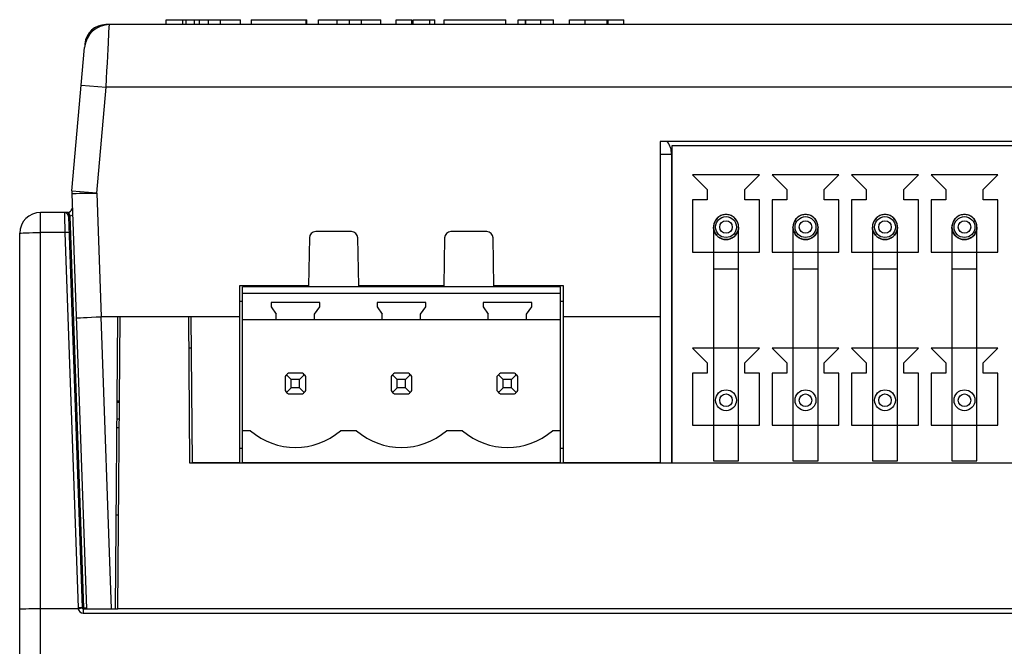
# Model space of a CAD drawing. Extents: x -840 to -217, y -121 to 557.
# Tile 50 of 145: x -632 to -584, y 521 to 551. Entities that reach past the tile are written whole.
import ezdxf

# ---------------------------------------------------------------- set-up
doc = ezdxf.new("R2010")
doc.units = 0
doc.header["$LTSCALE"] = 23.1
doc.layers.add('R912005577_AM_0', color=7, linetype='CONTINUOUS')

msp = doc.modelspace()

# ---------------------------------------------------------------- linework, layer by layer
at = {"layer": 'R912005577_AM_0', "color": 7}
for p, q in [((-627.336, 550.864), (-627.515, 550.864)), ((-627.514, 550.848), (-627.514, 550.864)), ((-540.939, 550.864), (-627.336, 550.864)), ((-624.613, 550.864), (-624.613, 551.102)), ((-624.613, 551.102), (-621.058, 551.102)), ((-623.814, 550.864), (-623.814, 551.102)), ((-623.653, 550.864), (-623.653, 551.102)), ((-623.251, 550.864), (-623.251, 551.102)), ((-623.01, 550.864), (-623.01, 551.102)), ((-622.59, 550.864), (-622.59, 551.102)), ((-622.012, 550.864), (-622.012, 551.102)), ((-621.058, 550.864), (-621.058, 551.102)), ((-620.546, 551.102), (-620.546, 550.864)), ((-620.546, 551.102), (-617.87, 551.102)), ((-617.91, 550.864), (-617.91, 551.102)), ((-617.87, 550.864), (-617.87, 551.102)), ((-617.31, 550.864), (-617.31, 551.102)), ((-617.31, 551.102), (-614.321, 551.102)), ((-616.422, 550.864), (-616.422, 551.102)), ((-615.834, 550.864), (-615.834, 551.102)), ((-615.251, 550.864), (-615.251, 551.102)), ((-614.321, 550.864), (-614.321, 551.102)), ((-613.598, 550.864), (-613.598, 551.102)), ((-613.598, 551.102), (-612.84, 551.102)), ((-612.84, 550.864), (-612.84, 551.102)), ((-612.776, 550.864), (-612.776, 551.102)), ((-612.776, 551.102), (-611.742, 551.102)), ((-611.977, 550.864), (-611.977, 551.102)), ((-611.742, 550.864), (-611.742, 551.102)), ((-611.284, 550.864), (-611.284, 551.102)), ((-611.284, 551.102), (-608.328, 551.102)), ((-608.328, 550.864), (-608.328, 551.102)), ((-607.74, 550.864), (-607.74, 551.102)), ((-607.74, 551.102), (-606.052, 551.102)), ((-607.392, 550.864), (-607.392, 551.102)), ((-607.368, 550.864), (-607.368, 551.102)), ((-606.651, 550.864), (-606.651, 551.102)), ((-606.052, 550.864), (-606.052, 551.102)), ((-605.283, 550.864), (-605.283, 551.102)), ((-605.283, 551.102), (-602.675, 551.102)), ((-604.526, 550.864), (-604.526, 551.102)), ((-603.476, 550.864), (-603.476, 551.102)), ((-603.433, 550.864), (-603.433, 551.102)), ((-602.675, 550.864), (-602.675, 551.102)), ((-627.382, 549.989), (-627.357, 550.464)), ((-628.511, 549.951), (-628.522, 549.819)), ((-629.132, 542.908), (-628.531, 549.769)), ((-628.689, 547.969), (-627.493, 547.864)), ((-627.937, 542.792), (-627.493, 547.864)), ((-540.781, 547.864), (-627.493, 547.864)), ((-600.927, 545.264), (-600.927, 529.864)), ((-560.337, 545.264), (-600.927, 545.264)), ((-600.377, 545.064), (-600.377, 529.864)), ((-560.887, 545.064), (-600.377, 545.064)), ((-600.927, 544.664), (-600.387, 544.664)), ((-600.387, 544.664), (-600.387, 529.864)), ((-599.377, 543.664), (-598.677, 542.964)), ((-596.177, 543.664), (-599.377, 543.664)), ((-596.877, 542.964), (-596.177, 543.664)), ((-595.567, 543.664), (-594.867, 542.964)), ((-592.367, 543.664), (-595.567, 543.664)), ((-593.067, 542.964), (-592.367, 543.664)), ((-591.757, 543.664), (-591.057, 542.964)), ((-588.557, 543.664), (-591.757, 543.664)), ((-589.257, 542.964), (-588.557, 543.664)), ((-587.947, 543.664), (-587.247, 542.964)), ((-584.747, 543.664), (-587.947, 543.664)), ((-585.447, 542.964), (-584.747, 543.664)), ((-629.132, 542.908), (-627.936, 542.803)), ((-598.677, 542.964), (-598.677, 542.464)), ((-596.877, 542.464), (-596.877, 542.964)), ((-594.867, 542.964), (-594.867, 542.464)), ((-593.067, 542.464), (-593.067, 542.964)), ((-591.057, 542.964), (-591.057, 542.464)), ((-589.257, 542.464), (-589.257, 542.964)), ((-587.247, 542.964), (-587.247, 542.464)), ((-585.447, 542.464), (-585.447, 542.964)), ((-629.137, 542.777), (-628.442, 522.864)), ((-628.786, 542.783), (-628.604, 542.785)), ((-627.937, 542.792), (-627.73, 536.864)), ((-599.377, 542.464), (-599.377, 539.964)), ((-598.677, 542.464), (-599.377, 542.464)), ((-596.177, 542.464), (-596.877, 542.464)), ((-596.177, 539.964), (-596.177, 542.464)), ((-595.567, 542.464), (-595.567, 539.964)), ((-594.867, 542.464), (-595.567, 542.464)), ((-592.367, 542.464), (-593.067, 542.464)), ((-592.367, 539.964), (-592.367, 542.464)), ((-591.757, 542.464), (-591.757, 539.964)), ((-591.057, 542.464), (-591.757, 542.464)), ((-588.557, 542.464), (-589.257, 542.464)), ((-588.557, 539.964), (-588.557, 542.464)), ((-587.947, 542.464), (-587.947, 539.964)), ((-587.247, 542.464), (-587.947, 542.464)), ((-584.747, 542.464), (-585.447, 542.464)), ((-584.747, 539.964), (-584.747, 542.464)), ((-630.637, 444.864), (-630.637, 541.864)), ((-629.338, 541.864), (-630.637, 541.864)), ((-629.494, 541.864), (-629.482, 541.446)), ((-629.316, 541.858), (-629.339, 541.864)), ((-629.274, 541.868), (-629.277, 541.874)), ((-629.482, 541.446), (-629.475, 541.172)), ((-629.294, 541.671), (-628.639, 522.913)), ((-629.159, 541.714), (-629.215, 541.691)), ((-628.559, 522.913), (-629.215, 541.691)), ((-615.727, 540.944), (-617.447, 540.944)), ((-609.247, 540.944), (-610.967, 540.944)), ((-598.377, 541.164), (-598.377, 529.964)), ((-597.177, 529.964), (-597.177, 541.164)), ((-594.567, 541.164), (-594.567, 529.964)), ((-593.367, 529.964), (-593.367, 541.164)), ((-590.757, 541.164), (-590.757, 529.964)), ((-589.557, 529.964), (-589.557, 541.164)), ((-586.947, 541.164), (-586.947, 529.964)), ((-585.747, 529.964), (-585.747, 541.164)), ((-631.637, 444.864), (-631.637, 540.864)), ((-629.467, 540.899), (-630.637, 540.899)), ((-629.467, 540.899), (-628.839, 522.913)), ((-617.747, 540.65), (-617.787, 538.344)), ((-615.387, 538.344), (-615.428, 540.65)), ((-611.267, 540.65), (-611.307, 538.344)), ((-608.907, 538.344), (-608.948, 540.65)), ((-599.377, 539.964), (-596.177, 539.964)), ((-595.567, 539.964), (-592.367, 539.964)), ((-591.757, 539.964), (-588.557, 539.964)), ((-587.947, 539.964), (-584.747, 539.964)), ((-598.377, 539.164), (-597.178, 539.164)), ((-594.567, 539.164), (-593.368, 539.164)), ((-590.757, 539.164), (-589.558, 539.164)), ((-586.947, 539.164), (-585.748, 539.164)), ((-621.107, 538.344), (-621.107, 529.864)), ((-617.787, 538.344), (-621.107, 538.344)), ((-620.957, 529.864), (-620.957, 538.294)), ((-605.717, 538.294), (-620.957, 538.294)), ((-620.887, 538.344), (-620.887, 538.294)), ((-619.887, 538.344), (-619.887, 538.294)), ((-611.307, 538.344), (-615.387, 538.344)), ((-605.567, 538.344), (-608.907, 538.344)), ((-605.717, 529.864), (-605.717, 538.294)), ((-605.567, 529.864), (-605.567, 538.344)), ((-621.107, 537.614), (-620.957, 537.614)), ((-605.717, 537.984), (-620.957, 537.984)), ((-605.717, 537.614), (-605.567, 537.614)), ((-619.587, 537.544), (-619.587, 537.344)), ((-617.247, 537.544), (-619.587, 537.544)), ((-619.587, 537.344), (-619.337, 536.987)), ((-617.497, 536.987), (-617.247, 537.344)), ((-617.247, 537.344), (-617.247, 537.544)), ((-614.507, 537.544), (-614.507, 537.344)), ((-612.167, 537.544), (-614.507, 537.544)), ((-614.507, 537.344), (-614.257, 536.987)), ((-612.417, 536.987), (-612.167, 537.344)), ((-612.167, 537.344), (-612.167, 537.544)), ((-609.427, 537.544), (-609.427, 537.344)), ((-607.087, 537.544), (-609.427, 537.544)), ((-609.427, 537.344), (-609.177, 536.987)), ((-607.337, 536.987), (-607.087, 537.344)), ((-607.087, 537.344), (-607.087, 537.544)), ((-621.107, 536.864), (-627.73, 536.864)), ((-627.24, 522.864), (-627.729, 536.864)), ((-627.048, 522.864), (-626.926, 536.864)), ((-626.937, 522.864), (-626.815, 536.864)), ((-623.537, 536.864), (-626.815, 536.864)), ((-623.476, 529.849), (-623.537, 536.864)), ((-623.437, 536.864), (-623.376, 529.864)), ((-605.717, 536.724), (-620.957, 536.724)), ((-619.337, 536.724), (-619.337, 536.987)), ((-617.497, 536.724), (-617.497, 536.987)), ((-614.257, 536.724), (-614.257, 536.987)), ((-612.417, 536.724), (-612.417, 536.987)), ((-609.177, 536.724), (-609.177, 536.987)), ((-607.337, 536.724), (-607.337, 536.987)), ((-600.927, 536.864), (-605.567, 536.864)), ((-623.424, 535.364), (-623.524, 535.364)), ((-599.377, 535.364), (-598.677, 534.664)), ((-596.177, 535.364), (-599.377, 535.364)), ((-596.877, 534.664), (-596.177, 535.364)), ((-595.567, 535.364), (-594.867, 534.664)), ((-592.367, 535.364), (-595.567, 535.364)), ((-593.067, 534.664), (-592.367, 535.364)), ((-591.757, 535.364), (-591.057, 534.664)), ((-588.557, 535.364), (-591.757, 535.364)), ((-589.257, 534.664), (-588.557, 535.364)), ((-587.947, 535.364), (-587.247, 534.664)), ((-584.747, 535.364), (-587.947, 535.364)), ((-585.447, 534.664), (-584.747, 535.364)), ((-598.677, 534.664), (-598.677, 534.164)), ((-596.877, 534.164), (-596.877, 534.664)), ((-594.867, 534.664), (-594.867, 534.164)), ((-593.067, 534.164), (-593.067, 534.664)), ((-591.057, 534.664), (-591.057, 534.164)), ((-589.257, 534.164), (-589.257, 534.664)), ((-587.247, 534.664), (-587.247, 534.164)), ((-585.447, 534.164), (-585.447, 534.664)), ((-618.917, 533.996), (-618.917, 533.333)), ((-618.617, 533.864), (-618.842, 534.089)), ((-618.086, 534.164), (-618.749, 534.164)), ((-618.617, 533.464), (-618.617, 533.864)), ((-618.217, 533.864), (-618.617, 533.864)), ((-617.993, 534.089), (-618.217, 533.864)), ((-618.217, 533.464), (-618.217, 533.864)), ((-617.917, 533.333), (-617.917, 533.996)), ((-613.837, 533.996), (-613.837, 533.333)), ((-613.537, 533.864), (-613.762, 534.089)), ((-613.006, 534.164), (-613.669, 534.164)), ((-613.537, 533.464), (-613.537, 533.864)), ((-613.137, 533.864), (-613.537, 533.864)), ((-613.137, 533.864), (-612.913, 534.089)), ((-613.137, 533.464), (-613.137, 533.864)), ((-612.837, 533.333), (-612.837, 533.996)), ((-608.757, 533.996), (-608.757, 533.333)), ((-608.457, 533.864), (-608.682, 534.089)), ((-607.926, 534.164), (-608.589, 534.164)), ((-608.457, 533.464), (-608.457, 533.864)), ((-608.057, 533.864), (-608.457, 533.864)), ((-607.833, 534.089), (-608.057, 533.864)), ((-608.057, 533.464), (-608.057, 533.864)), ((-607.757, 533.333), (-607.757, 533.996)), ((-599.377, 534.164), (-599.377, 531.664)), ((-598.677, 534.164), (-599.377, 534.164)), ((-596.177, 534.164), (-596.877, 534.164)), ((-596.177, 531.664), (-596.177, 534.164)), ((-595.567, 534.164), (-595.567, 531.664)), ((-594.867, 534.164), (-595.567, 534.164)), ((-592.367, 534.164), (-593.067, 534.164)), ((-592.367, 531.664), (-592.367, 534.164)), ((-591.757, 534.164), (-591.757, 531.664)), ((-591.057, 534.164), (-591.757, 534.164)), ((-588.557, 534.164), (-589.257, 534.164)), ((-588.557, 531.664), (-588.557, 534.164)), ((-587.947, 534.164), (-587.947, 531.664)), ((-587.247, 534.164), (-587.947, 534.164)), ((-584.747, 534.164), (-585.447, 534.164)), ((-584.747, 531.664), (-584.747, 534.164)), ((-618.617, 533.464), (-618.842, 533.24)), ((-618.217, 533.464), (-618.617, 533.464)), ((-617.993, 533.24), (-618.217, 533.464)), ((-613.762, 533.24), (-613.537, 533.464)), ((-613.137, 533.464), (-613.537, 533.464)), ((-612.913, 533.24), (-613.137, 533.464)), ((-608.457, 533.464), (-608.682, 533.24)), ((-608.057, 533.464), (-608.457, 533.464)), ((-607.833, 533.24), (-608.057, 533.464)), ((-618.749, 533.164), (-618.086, 533.164)), ((-613.669, 533.164), (-613.006, 533.164)), ((-608.589, 533.164), (-607.926, 533.164)), ((-626.962, 532.767), (-626.851, 532.767)), ((-626.85, 532.813), (-626.961, 532.813)), ((-626.969, 531.967), (-626.858, 531.967)), ((-626.972, 531.552), (-626.861, 531.552)), ((-599.377, 531.664), (-596.177, 531.664)), ((-595.567, 531.664), (-592.367, 531.664)), ((-591.757, 531.664), (-588.557, 531.664)), ((-587.947, 531.664), (-584.747, 531.664)), ((-620.571, 531.404), (-620.957, 531.404)), ((-615.491, 531.404), (-616.263, 531.404)), ((-610.411, 531.404), (-611.183, 531.404)), ((-605.717, 531.404), (-606.103, 531.404)), ((-621.107, 530.564), (-620.957, 530.564)), ((-605.717, 530.564), (-605.567, 530.564)), ((-623.476, 529.864), (-623.376, 529.864)), ((-544.798, 529.849), (-623.476, 529.849)), ((-621.107, 529.864), (-623.376, 529.864)), ((-621.107, 529.864), (-620.957, 529.864)), ((-605.717, 529.864), (-620.957, 529.864)), ((-605.717, 529.864), (-605.567, 529.864)), ((-600.927, 529.864), (-605.567, 529.864)), ((-600.927, 529.864), (-600.377, 529.864)), ((-600.377, 529.864), (-560.887, 529.864)), ((-598.377, 529.964), (-597.177, 529.964)), ((-594.567, 529.964), (-593.367, 529.964)), ((-590.757, 529.964), (-589.557, 529.964)), ((-586.947, 529.964), (-585.747, 529.964)), ((-626.898, 527.364), (-627.007, 527.364)), ((-628.832, 522.864), (-630.637, 522.864)), ((-628.787, 522.914), (-628.839, 522.913)), ((-628.783, 522.875), (-628.834, 522.864)), ((-628.59, 522.912), (-628.559, 522.913)), ((-628.589, 522.864), (-628.589, 522.664)), ((-628.589, 522.864), (-627.914, 522.864)), ((-628.589, 522.664), (-539.686, 522.664)), ((-628.559, 522.913), (-628.442, 522.913)), ((-628.09, 522.864), (-627.048, 522.864)), ((-627.048, 522.864), (-626.937, 522.864)), ((-541.337, 522.864), (-626.937, 522.864))]:
    msp.add_line(p, q, dxfattribs=at)
for points in [[(-627.357, 550.464), (-627.341, 550.762), (-627.337, 550.839), (-627.336, 550.864)], [(-628.498, 549.953), (-628.504, 549.953), (-628.511, 549.951)], [(-627.493, 547.864), (-627.472, 548.262), (-627.452, 548.65), (-627.433, 549.02), (-627.414, 549.37), (-627.397, 549.695), (-627.382, 549.989)], [(-629.137, 542.777), (-629.046, 542.779), (-628.935, 542.78), (-628.786, 542.783)], [(-628.604, 542.785), (-628.396, 542.788), (-628.171, 542.789), (-627.937, 542.79)], [(-629.25, 541.674), (-629.254, 541.724), (-629.263, 541.77), (-629.277, 541.809), (-629.295, 541.839), (-629.316, 541.858)], [(-629.215, 541.691), (-629.23, 541.739), (-629.245, 541.783), (-629.258, 541.821), (-629.268, 541.85), (-629.274, 541.868)], [(-629.25, 541.674), (-629.261, 541.674), (-629.271, 541.674), (-629.28, 541.674), (-629.288, 541.673), (-629.292, 541.673), (-629.294, 541.671)], [(-629.215, 541.691), (-629.223, 541.683), (-629.232, 541.677), (-629.241, 541.674), (-629.25, 541.674)], [(-597.777, 541.764), (-597.881, 541.755), (-597.982, 541.728), (-598.077, 541.683), (-598.163, 541.624), (-598.237, 541.55), (-598.296, 541.464), (-598.34, 541.369), (-598.368, 541.268), (-598.377, 541.164), (-598.368, 541.06), (-598.34, 540.959), (-598.296, 540.865), (-598.237, 540.779), (-598.163, 540.705), (-598.077, 540.645), (-597.982, 540.601), (-597.881, 540.574), (-597.777, 540.564)], [(-597.777, 541.764), (-597.827, 541.762), (-597.878, 541.756), (-597.928, 541.745), (-597.977, 541.729), (-598.026, 541.71), (-598.073, 541.686), (-598.117, 541.658), (-598.16, 541.626), (-598.199, 541.591), (-598.235, 541.552), (-598.268, 541.509), (-598.296, 541.464), (-598.321, 541.417), (-598.341, 541.368), (-598.357, 541.318), (-598.368, 541.267), (-598.375, 541.216), (-598.377, 541.164)], [(-597.177, 541.164), (-597.18, 541.216), (-597.186, 541.267), (-597.198, 541.318), (-597.214, 541.368), (-597.234, 541.417), (-597.258, 541.464), (-597.287, 541.509), (-597.319, 541.552), (-597.355, 541.591), (-597.395, 541.626), (-597.437, 541.658), (-597.482, 541.686), (-597.529, 541.71), (-597.577, 541.729), (-597.627, 541.745), (-597.677, 541.756), (-597.727, 541.762), (-597.777, 541.764)], [(-597.777, 540.564), (-597.673, 540.574), (-597.572, 540.601), (-597.478, 540.645), (-597.392, 540.705), (-597.318, 540.779), (-597.258, 540.865), (-597.214, 540.959), (-597.187, 541.06), (-597.177, 541.164), (-597.187, 541.268), (-597.214, 541.369), (-597.258, 541.464), (-597.318, 541.55), (-597.392, 541.624), (-597.478, 541.683), (-597.572, 541.728), (-597.673, 541.755), (-597.777, 541.764)], [(-593.967, 541.764), (-594.071, 541.755), (-594.172, 541.728), (-594.267, 541.683), (-594.353, 541.624), (-594.427, 541.55), (-594.486, 541.464), (-594.53, 541.369), (-594.558, 541.268), (-594.567, 541.164), (-594.558, 541.06), (-594.53, 540.959), (-594.486, 540.865), (-594.427, 540.779), (-594.353, 540.705), (-594.267, 540.645), (-594.172, 540.601), (-594.071, 540.574), (-593.967, 540.564)], [(-593.967, 541.764), (-594.017, 541.762), (-594.068, 541.756), (-594.118, 541.745), (-594.167, 541.729), (-594.216, 541.71), (-594.263, 541.686), (-594.307, 541.658), (-594.35, 541.626), (-594.389, 541.591), (-594.425, 541.552), (-594.458, 541.509), (-594.486, 541.464), (-594.511, 541.417), (-594.531, 541.368), (-594.547, 541.318), (-594.558, 541.267), (-594.565, 541.216), (-594.567, 541.164)], [(-593.367, 541.164), (-593.37, 541.216), (-593.376, 541.267), (-593.388, 541.318), (-593.404, 541.368), (-593.424, 541.417), (-593.448, 541.464), (-593.477, 541.509), (-593.509, 541.552), (-593.545, 541.591), (-593.585, 541.626), (-593.627, 541.658), (-593.672, 541.686), (-593.719, 541.71), (-593.767, 541.729), (-593.817, 541.745), (-593.867, 541.756), (-593.917, 541.762), (-593.967, 541.764)], [(-593.967, 540.564), (-593.863, 540.574), (-593.762, 540.601), (-593.668, 540.645), (-593.582, 540.705), (-593.508, 540.779), (-593.448, 540.865), (-593.404, 540.959), (-593.377, 541.06), (-593.367, 541.164), (-593.377, 541.268), (-593.404, 541.369), (-593.448, 541.464), (-593.508, 541.55), (-593.582, 541.624), (-593.668, 541.683), (-593.762, 541.728), (-593.863, 541.755), (-593.967, 541.764)], [(-590.157, 541.764), (-590.261, 541.755), (-590.362, 541.728), (-590.457, 541.683), (-590.543, 541.624), (-590.617, 541.55), (-590.676, 541.464), (-590.72, 541.369), (-590.748, 541.268), (-590.757, 541.164), (-590.748, 541.06), (-590.72, 540.959), (-590.676, 540.865), (-590.617, 540.779), (-590.543, 540.705), (-590.457, 540.645), (-590.362, 540.601), (-590.261, 540.574), (-590.157, 540.564)], [(-590.157, 541.764), (-590.207, 541.762), (-590.258, 541.756), (-590.308, 541.745), (-590.357, 541.729), (-590.406, 541.71), (-590.453, 541.686), (-590.497, 541.658), (-590.54, 541.626), (-590.579, 541.591), (-590.615, 541.552), (-590.648, 541.509), (-590.676, 541.464), (-590.701, 541.417), (-590.721, 541.368), (-590.737, 541.318), (-590.748, 541.267), (-590.755, 541.216), (-590.757, 541.164)], [(-589.557, 541.164), (-589.56, 541.216), (-589.566, 541.267), (-589.578, 541.318), (-589.594, 541.368), (-589.614, 541.417), (-589.638, 541.464), (-589.667, 541.509), (-589.699, 541.552), (-589.735, 541.591), (-589.775, 541.626), (-589.817, 541.658), (-589.862, 541.686), (-589.909, 541.71), (-589.957, 541.729), (-590.007, 541.745), (-590.057, 541.756), (-590.107, 541.762), (-590.157, 541.764)], [(-590.157, 540.564), (-590.053, 540.574), (-589.952, 540.601), (-589.858, 540.645), (-589.772, 540.705), (-589.698, 540.779), (-589.638, 540.865), (-589.594, 540.959), (-589.567, 541.06), (-589.557, 541.164), (-589.567, 541.268), (-589.594, 541.369), (-589.638, 541.464), (-589.698, 541.55), (-589.772, 541.624), (-589.858, 541.683), (-589.952, 541.728), (-590.053, 541.755), (-590.157, 541.764)], [(-586.347, 541.764), (-586.451, 541.755), (-586.552, 541.728), (-586.647, 541.683), (-586.733, 541.624), (-586.807, 541.55), (-586.866, 541.464), (-586.91, 541.369), (-586.938, 541.268), (-586.947, 541.164), (-586.938, 541.06), (-586.91, 540.959), (-586.866, 540.865), (-586.807, 540.779), (-586.733, 540.705), (-586.647, 540.645), (-586.552, 540.601), (-586.451, 540.574), (-586.347, 540.564)], [(-586.347, 541.764), (-586.397, 541.762), (-586.448, 541.756), (-586.498, 541.745), (-586.547, 541.729), (-586.596, 541.71), (-586.643, 541.686), (-586.687, 541.658), (-586.73, 541.626), (-586.769, 541.591), (-586.805, 541.552), (-586.838, 541.509), (-586.866, 541.464), (-586.891, 541.417), (-586.911, 541.368), (-586.927, 541.318), (-586.938, 541.267), (-586.945, 541.216), (-586.947, 541.164)], [(-585.747, 541.164), (-585.75, 541.216), (-585.756, 541.267), (-585.768, 541.318), (-585.784, 541.368), (-585.804, 541.417), (-585.828, 541.464), (-585.857, 541.509), (-585.889, 541.552), (-585.925, 541.591), (-585.965, 541.626), (-586.007, 541.658), (-586.052, 541.686), (-586.099, 541.71), (-586.147, 541.729), (-586.197, 541.745), (-586.247, 541.756), (-586.297, 541.762), (-586.347, 541.764)], [(-586.347, 540.564), (-586.243, 540.574), (-586.142, 540.601), (-586.048, 540.645), (-585.962, 540.705), (-585.888, 540.779), (-585.828, 540.865), (-585.784, 540.959), (-585.757, 541.06), (-585.747, 541.164), (-585.757, 541.268), (-585.784, 541.369), (-585.828, 541.464), (-585.888, 541.55), (-585.962, 541.624), (-586.048, 541.683), (-586.142, 541.728), (-586.243, 541.755), (-586.347, 541.764)], [(-629.475, 541.172), (-629.471, 541.033), (-629.467, 540.899)], [(-597.777, 540.564), (-597.827, 540.566), (-597.878, 540.573), (-597.928, 540.584), (-597.977, 540.599), (-598.026, 540.619), (-598.072, 540.643), (-598.117, 540.67), (-598.16, 540.702), (-598.199, 540.738), (-598.235, 540.777), (-598.268, 540.819), (-598.296, 540.864), (-598.321, 540.911), (-598.341, 540.96), (-598.357, 541.01), (-598.368, 541.061), (-598.375, 541.113), (-598.377, 541.164)], [(-597.177, 541.164), (-597.18, 541.113), (-597.186, 541.062), (-597.198, 541.01), (-597.214, 540.96), (-597.234, 540.911), (-597.258, 540.864), (-597.287, 540.819), (-597.319, 540.777), (-597.355, 540.738), (-597.395, 540.702), (-597.437, 540.67), (-597.482, 540.643), (-597.529, 540.619), (-597.577, 540.599), (-597.627, 540.584), (-597.677, 540.573), (-597.727, 540.566), (-597.777, 540.564)], [(-593.967, 540.564), (-594.017, 540.566), (-594.068, 540.573), (-594.118, 540.584), (-594.167, 540.599), (-594.216, 540.619), (-594.262, 540.643), (-594.307, 540.67), (-594.35, 540.702), (-594.389, 540.738), (-594.425, 540.777), (-594.458, 540.819), (-594.486, 540.864), (-594.511, 540.911), (-594.531, 540.96), (-594.547, 541.01), (-594.558, 541.061), (-594.565, 541.113), (-594.567, 541.164)], [(-593.367, 541.164), (-593.37, 541.113), (-593.376, 541.062), (-593.388, 541.01), (-593.404, 540.96), (-593.424, 540.911), (-593.448, 540.864), (-593.477, 540.819), (-593.509, 540.777), (-593.545, 540.738), (-593.585, 540.702), (-593.627, 540.67), (-593.672, 540.643), (-593.719, 540.619), (-593.767, 540.599), (-593.817, 540.584), (-593.867, 540.573), (-593.917, 540.566), (-593.967, 540.564)], [(-590.157, 540.564), (-590.207, 540.566), (-590.258, 540.573), (-590.308, 540.584), (-590.357, 540.599), (-590.406, 540.619), (-590.452, 540.643), (-590.497, 540.67), (-590.54, 540.702), (-590.579, 540.738), (-590.615, 540.777), (-590.648, 540.819), (-590.676, 540.864), (-590.701, 540.911), (-590.721, 540.96), (-590.737, 541.01), (-590.748, 541.061), (-590.755, 541.113), (-590.757, 541.164)], [(-589.557, 541.164), (-589.56, 541.113), (-589.566, 541.062), (-589.578, 541.01), (-589.594, 540.96), (-589.614, 540.911), (-589.638, 540.864), (-589.667, 540.819), (-589.699, 540.777), (-589.735, 540.738), (-589.775, 540.702), (-589.817, 540.67), (-589.862, 540.643), (-589.909, 540.619), (-589.957, 540.599), (-590.007, 540.584), (-590.057, 540.573), (-590.107, 540.566), (-590.157, 540.564)], [(-586.347, 540.564), (-586.397, 540.566), (-586.448, 540.573), (-586.498, 540.584), (-586.547, 540.599), (-586.596, 540.619), (-586.642, 540.643), (-586.687, 540.67), (-586.73, 540.702), (-586.769, 540.738), (-586.805, 540.777), (-586.838, 540.819), (-586.866, 540.864), (-586.891, 540.911), (-586.911, 540.96), (-586.927, 541.01), (-586.938, 541.061), (-586.945, 541.113), (-586.947, 541.164)], [(-585.747, 541.164), (-585.75, 541.113), (-585.756, 541.062), (-585.768, 541.01), (-585.784, 540.96), (-585.804, 540.911), (-585.828, 540.864), (-585.857, 540.819), (-585.889, 540.777), (-585.925, 540.738), (-585.965, 540.702), (-586.007, 540.67), (-586.052, 540.643), (-586.099, 540.619), (-586.147, 540.599), (-586.197, 540.584), (-586.247, 540.573), (-586.297, 540.566), (-586.347, 540.564)], [(-631.637, 540.864), (-631.618, 540.871), (-631.56, 540.878), (-631.467, 540.884), (-631.342, 540.889), (-631.188, 540.893), (-631.015, 540.897), (-630.829, 540.899), (-630.637, 540.899)], [(-629.267, 540.899), (-629.274, 540.901), (-629.294, 540.902), (-629.326, 540.902), (-629.367, 540.902), (-629.415, 540.901), (-629.467, 540.899)], [(-628.929, 536.801), (-628.906, 536.806), (-628.837, 536.813), (-628.727, 536.82), (-628.578, 536.829), (-628.396, 536.837), (-628.189, 536.847), (-627.964, 536.856), (-627.73, 536.864)], [(-630.637, 522.864), (-630.832, 522.864), (-631.02, 522.863), (-631.193, 522.861), (-631.344, 522.859), (-631.469, 522.857), (-631.561, 522.854), (-631.618, 522.85), (-631.637, 522.847)], [(-628.839, 522.913), (-628.838, 522.9), (-628.837, 522.888), (-628.835, 522.876), (-628.832, 522.864)], [(-628.639, 522.913), (-628.646, 522.914), (-628.666, 522.915), (-628.698, 522.915), (-628.739, 522.915), (-628.787, 522.914)], [(-628.638, 522.904), (-628.645, 522.903), (-628.664, 522.9), (-628.695, 522.894), (-628.736, 522.885), (-628.783, 522.875)]]:
    msp.add_lwpolyline(points, dxfattribs=at)
for centre, radius in [((-597.777, 541.164), 0.5), ((-597.777, 541.164), 0.3), ((-593.967, 541.164), 0.5), ((-593.967, 541.164), 0.3), ((-590.157, 541.164), 0.5), ((-590.157, 541.164), 0.3), ((-586.347, 541.164), 0.5), ((-586.347, 541.164), 0.3), ((-597.777, 532.864), 0.5), ((-593.967, 532.864), 0.5), ((-590.157, 532.864), 0.5), ((-586.347, 532.864), 0.5), ((-597.777, 532.864), 0.3), ((-593.967, 532.864), 0.3), ((-590.157, 532.864), 0.3), ((-586.347, 532.864), 0.3)]:
    msp.add_circle(centre, radius, dxfattribs=at)
for centre, radius, start, end in [((-627.336, 549.664), 1.2, 89.9997, 174.9962), ((-627.336, 549.664), 1.2, 90, 175), ((-627.514, 549.864), 1, 90.0043, 175), ((-601.387, 544.664), 1, 0, 36.1628), ((-627.637, 542.777), 1.5, 175, 180), ((-630.637, 540.864), 1, 90, 180), ((-629.494, 541.664), 0.2, 2, 90.0002), ((-629.339, 542.064), 0.2, 270, 358), ((-617.447, 540.644), 0.3, 90, 179), ((-615.727, 540.644), 0.3, 1, 90), ((-610.967, 540.644), 0.3, 90, 179), ((-609.247, 540.644), 0.3, 1, 90), ((-618.417, 533.664), 0.6, 123.5573, 146.4427), ((-618.417, 533.664), 0.6, 33.5573, 56.4427), ((-613.337, 533.664), 0.6, 123.5573, 146.4427), ((-613.337, 533.664), 0.6, 33.5573, 56.4427), ((-608.257, 533.664), 0.6, 123.5573, 146.4427), ((-608.257, 533.664), 0.6, 33.5573, 56.4427), ((-618.417, 533.664), 0.6, 213.5573, 236.4427), ((-618.417, 533.664), 0.6, 303.5573, 326.4427), ((-613.337, 533.664), 0.6, 213.5573, 236.4427), ((-613.337, 533.664), 0.6, 303.5573, 326.4427), ((-608.257, 533.664), 0.6, 213.5573, 236.4427), ((-608.257, 533.664), 0.6, 303.5573, 326.4427), ((-618.417, 533.904), 3.3, 229.2509, 310.7491), ((-613.337, 533.904), 3.3, 229.2509, 310.7491), ((-608.257, 533.904), 3.3, 229.2509, 310.7491), ((-628.589, 522.914), 0.25, 191.537, 270), ((-628.589, 522.914), 0.05, 182, 270)]:
    msp.add_arc(centre, radius, start, end, dxfattribs=at)

doc.saveas('drawing.dxf')
